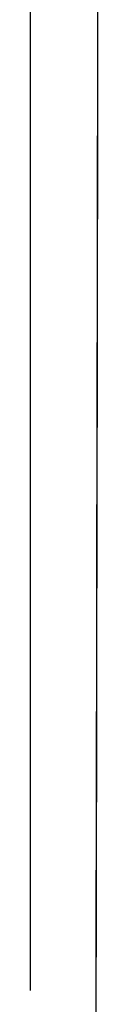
# Model space of a CAD drawing. Header units: metres. Extents: x 209848 to 209928, y 1182430 to 1182563.
# Tile 29 of 256: x 209852.8694 to 209852.9244, y 1182471.4399 to 1182472.2412. Entities that reach past the tile are written whole.
import ezdxf

# ---------------------------------------------------------------- set-up
doc = ezdxf.new("R2010")
doc.units = ezdxf.units.M
doc.header["$MEASUREMENT"] = 0
doc.linetypes.add('DGN Style 2', pattern=[15.036391, 9.021834, -6.014556])
doc.layers.get('0').update_dxf_attribs({"color": 254})

# ---------------------------------------------------------------- blocks, each defined once
blk = doc.blocks.new('*U2')
at = {"color": 40, "linetype": 'Continuous'}
for p, q in [((1.57959, -26.79144), (1.57943, -26.88786)), ((1.57943, -26.88786), (1.57926, -26.9843)), ((1.57926, -26.9843), (1.57909, -27.08079)), ((1.57909, -27.08079), (1.57892, -27.17731)), ((1.57892, -27.17731), (1.57874, -27.27386)), ((1.57874, -27.27386), (1.57857, -27.37044)), ((1.57857, -27.37044), (1.5784, -27.46706)), ((1.5784, -27.46706), (1.57823, -27.5615)), ((1.57823, -27.5615), (1.57806, -27.65678))]:
    blk.add_line(p, q, dxfattribs=at)
blk = doc.blocks.new('*U3')
at = {"color": 40, "linetype": 'Continuous'}
for p, q in [((1.57959, -26.79081), (1.57942, -26.88964)), ((1.57942, -26.88964), (1.57925, -26.98851)), ((1.57925, -26.98851), (1.57908, -27.0874)), ((1.57908, -27.0874), (1.5789, -27.18634)), ((1.5789, -27.18634), (1.57872, -27.28529)), ((1.57872, -27.28529), (1.57855, -27.38429)), ((1.57855, -27.38429), (1.57837, -27.48331)), ((1.57837, -27.48331), (1.57819, -27.58238)), ((1.57819, -27.58238), (1.57801, -27.68148))]:
    blk.add_line(p, q, dxfattribs=at)
blk = doc.blocks.new('*U4')
at = {"color": 40, "linetype": 'Continuous'}
for p, q in [((1.57969, -26.73224), (1.57952, -26.83233)), ((1.57952, -26.83233), (1.57935, -26.93236)), ((1.57935, -26.93236), (1.57918, -27.03247)), ((1.57918, -27.03247), (1.579, -27.13253)), ((1.579, -27.13253), (1.57882, -27.23262)), ((1.57882, -27.23262), (1.57864, -27.33269)), ((1.57864, -27.33269), (1.57846, -27.43277)), ((1.57846, -27.43277), (1.57828, -27.53282)), ((1.57828, -27.53282), (1.5781, -27.63287))]:
    blk.add_line(p, q, dxfattribs=at)
blk = doc.blocks.new('*U5')
at = {"color": 40, "linetype": 'Continuous'}
for p, q in [((1.57962, -26.77224), (1.57945, -26.87213)), ((1.57945, -26.87213), (1.57928, -26.97197)), ((1.57928, -26.97197), (1.57911, -27.07178)), ((1.57911, -27.07178), (1.57893, -27.17154)), ((1.57893, -27.17154), (1.57875, -27.27127)), ((1.57875, -27.27127), (1.57857, -27.37095)), ((1.57857, -27.37095), (1.57839, -27.47059)), ((1.57839, -27.47059), (1.57821, -27.57019)), ((1.57821, -27.57019), (1.57803, -27.66975))]:
    blk.add_line(p, q, dxfattribs=at)
blk = doc.blocks.new('*U6')
at = {"color": 40, "linetype": 'Continuous'}
for p, q in [((1.57958, -26.79636), (1.57941, -26.89799)), ((1.57941, -26.89799), (1.57923, -26.99962)), ((1.57923, -26.99962), (1.57905, -27.10124)), ((1.57905, -27.10124), (1.57887, -27.20285)), ((1.57887, -27.20285), (1.57869, -27.30446)), ((1.57869, -27.30446), (1.57851, -27.40607)), ((1.57851, -27.40607), (1.57832, -27.50768)), ((1.57832, -27.50768), (1.57814, -27.60928)), ((1.57814, -27.60928), (1.57796, -27.71088))]:
    blk.add_line(p, q, dxfattribs=at)
blk = doc.blocks.new('*U7')
at = {"color": 40, "linetype": 'Continuous'}
for p, q in [((1.57962, -26.77211), (1.57946, -26.87061)), ((1.57946, -26.87061), (1.57929, -26.96914)), ((1.57929, -26.96914), (1.57911, -27.0677)), ((1.57911, -27.0677), (1.57894, -27.16629)), ((1.57894, -27.16629), (1.57876, -27.26492)), ((1.57876, -27.26492), (1.57858, -27.36359)), ((1.57858, -27.36359), (1.5784, -27.46229)), ((1.5784, -27.46229), (1.57823, -27.56104)), ((1.57823, -27.56104), (1.57805, -27.65982))]:
    blk.add_line(p, q, dxfattribs=at)
blk = doc.blocks.new('*U8')
at = {"color": 40, "linetype": 'Continuous'}
for p, q in [((1.57964, -26.76421), (1.57947, -26.86423)), ((1.57947, -26.86423), (1.5793, -26.96423)), ((1.5793, -26.96423), (1.57912, -27.06423)), ((1.57912, -27.06423), (1.57894, -27.16428)), ((1.57894, -27.16428), (1.57876, -27.26435)), ((1.57876, -27.26435), (1.57858, -27.36453)), ((1.57858, -27.36453), (1.5784, -27.46475)), ((1.5784, -27.46475), (1.57822, -27.56513)), ((1.57822, -27.56513), (1.57804, -27.66557))]:
    blk.add_line(p, q, dxfattribs=at)
blk = doc.blocks.new('*U9')
at = {"color": 40, "linetype": 'Continuous'}
for p, q in [((1.57962, -26.76618), (1.57946, -26.86782)), ((1.57946, -26.86782), (1.57928, -26.96945)), ((1.57928, -26.96945), (1.57911, -27.07108)), ((1.57911, -27.07108), (1.57893, -27.1727)), ((1.57893, -27.1727), (1.57874, -27.27431)), ((1.57874, -27.27431), (1.57856, -27.37592)), ((1.57856, -27.37592), (1.57838, -27.47753)), ((1.57838, -27.47753), (1.57819, -27.57913)), ((1.57819, -27.57913), (1.57801, -27.68073))]:
    blk.add_line(p, q, dxfattribs=at)
blk = doc.blocks.new('ATTEMP')
at = {"color": 5, "linetype": 'Continuous', "flags": 128}
for points in [[(-6.98617, -27.61), (-6.98617, -27.35538), (-6.98617, -27.10097), (-6.98617, -26.84696), (-6.98617, -26.59349), (-6.98618, -26.34071), (-6.98619, -26.08874), (-6.9862, -25.83768), (-6.98623, -25.58763), (-6.98626, -25.33866), (-6.98631, -25.09084), (-6.98638, -24.84425), (-6.98647, -24.59893)], [(-6.98617, -27.61), (-6.98617, -27.35567), (-6.98617, -27.10156), (-6.98617, -26.84783), (-6.98617, -26.59465), (-6.98618, -26.34215), (-6.98619, -26.09047), (-6.9862, -25.83969), (-6.98623, -25.58991), (-6.98626, -25.34121), (-6.98631, -25.09367), (-6.98638, -24.84734), (-6.98647, -24.60228)], [(-6.98617, -27.61), (-6.98617, -27.35611), (-6.98617, -27.10242), (-6.98617, -26.84913), (-6.98617, -26.59638), (-6.98618, -26.34431), (-6.98619, -26.09304), (-6.9862, -25.84268), (-6.98623, -25.59332), (-6.98626, -25.34503), (-6.98631, -25.09789), (-6.98638, -24.85196), (-6.98647, -24.60729)], [(-6.98617, -27.61), (-6.98617, -27.3558), (-6.98617, -27.1018), (-6.98617, -26.8482), (-6.98617, -26.59514), (-6.98618, -26.34277), (-6.98619, -26.0912), (-6.9862, -25.84054), (-6.98623, -25.59088), (-6.98626, -25.3423), (-6.98631, -25.09487), (-6.98638, -24.84866), (-6.98647, -24.60371)], [(-6.98617, -27.61), (-6.98617, -27.35587), (-6.98617, -27.10194), (-6.98617, -26.84841), (-6.98617, -26.59542), (-6.98618, -26.34311), (-6.98619, -26.09161), (-6.9862, -25.84102), (-6.98623, -25.59142), (-6.98626, -25.34291), (-6.98631, -25.09554), (-6.98638, -24.84939), (-6.98647, -24.60451)], [(-6.98617, -27.61), (-6.98617, -27.35611), (-6.98617, -27.10242), (-6.98617, -26.84913), (-6.98617, -26.59638), (-6.98618, -26.34431), (-6.98619, -26.09304), (-6.9862, -25.84268), (-6.98623, -25.59332), (-6.98626, -25.34503), (-6.98631, -25.09789), (-6.98638, -24.85196), (-6.98647, -24.60729)], [(-6.98617, -27.61), (-6.98617, -27.35596), (-6.98617, -27.10213), (-6.98617, -26.84869), (-6.98617, -26.5958), (-6.98618, -26.34359), (-6.98619, -26.09218), (-6.9862, -25.84168), (-6.98623, -25.59218), (-6.98626, -25.34376), (-6.98631, -25.09648), (-6.98638, -24.85042), (-6.98647, -24.60563)], [(-6.98617, -27.61), (-6.98617, -27.35611), (-6.98617, -27.10242), (-6.98617, -26.84913), (-6.98617, -26.59638), (-6.98618, -26.34431), (-6.98619, -26.09304), (-6.9862, -25.84268), (-6.98623, -25.59332), (-6.98626, -25.34503), (-6.98631, -25.09789), (-6.98638, -24.85196), (-6.98647, -24.60729)]]:
    blk.add_lwpolyline(points, dxfattribs=at)
at = {"color": 3, "linetype": 'Continuous'}
for name in ['*U9', '*U8', '*U7', '*U6', '*U4', '*U5', '*U3', '*U2']:
    blk.add_blockref(name, (-8.51117, 0), dxfattribs=at)

msp = doc.modelspace()

# ---------------------------------------------------------------- block references
at = {"color": 1, "linetype": 'DGN Style 2'}
msp.add_blockref('ATTEMP', (209859.85591, 1182499.06107), dxfattribs=at)

doc.saveas('drawing.dxf')
